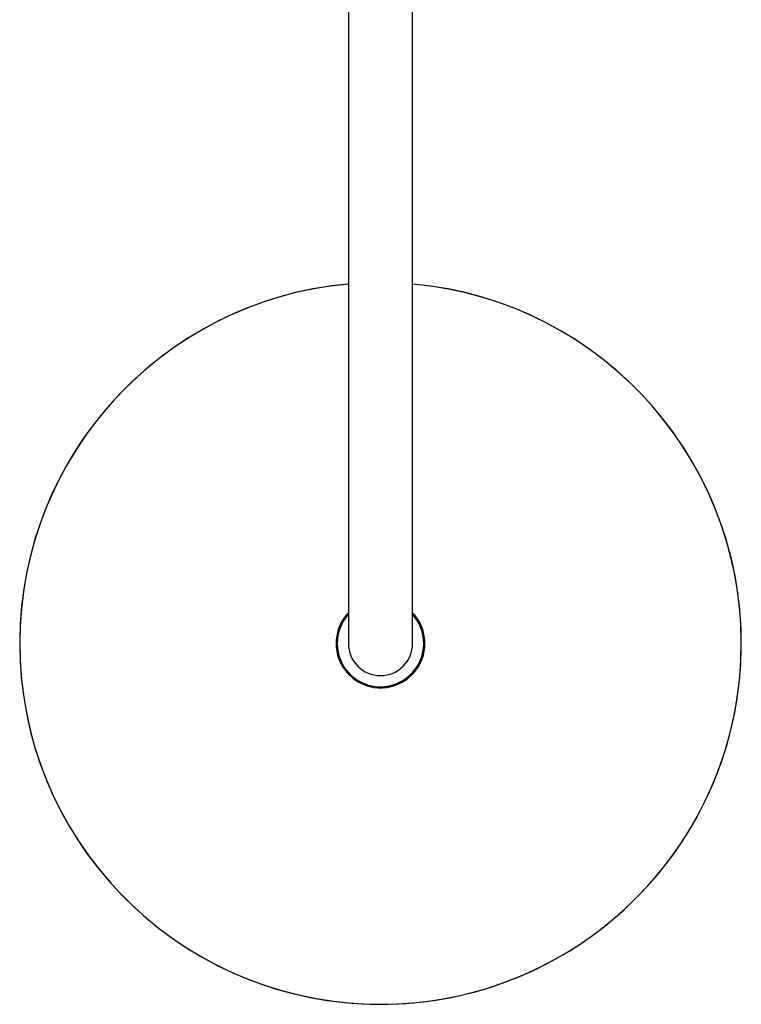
# Model space of a CAD drawing. Header units: millimetres. Extents: x 8 to 1577, y 12 to 2536.
# Tile 3 of 67: x 702 to 902, y 764 to 1037. Entities that reach past the tile are written whole.
import ezdxf

# ---------------------------------------------------------------- set-up
doc = ezdxf.new("R2010")
doc.units = ezdxf.units.MM

msp = doc.modelspace()

# ---------------------------------------------------------------- linework, layer by layer
at = {"color": 7, "linetype": 'Continuous', "lineweight": 30}
for p, q in [((793.2, 1184.15), (793.2, 894.15)), ((811, 894.15), (811, 1184.15)), ((793.2, 894.15), (793.2, 864.15)), ((811, 864.15), (811, 894.15)), ((790, 864.81), (790, 863.49)), ((814.2, 863.49), (814.2, 864.81)), ((801.74, 852.05), (802.46, 852.05))]:
    msp.add_line(p, q, dxfattribs=at)
for radius, start, end in [(100, 95.1061, 270), (100, 180, 84.8939), (100, 95.1061, 180), (100, 270, 84.8939), (12.31, 136.305, 175.3891), (12, 137.8736, 180), (12, 137.8736, 180), (12, 180, 42.1264), (12.31, 4.6109, 43.695), (12, 352.8808, 42.1264), (12.31, 175.3891, 184.6109), (12.31, 355.3891, 4.6109), (12.31, 184.6109, 266.7279), (8.9, 180, 0), (12, 270, 352.8808), (12.31, 273.2721, 355.3891), (12.31, 266.7279, 273.2721)]:
    msp.add_arc((802.1, 864.15), radius, start, end, dxfattribs=at)
for centre, major_axis, start_param, end_param in [((789.6, 864.81), (-0.358, -0.179), 2.678052, 3.634684), ((814.6, 864.81), (0.358, -0.179), 2.648502, 3.605134), ((789.6, 863.49), (-0.358, 0.179), 2.648502, 3.605134), ((814.6, 863.49), (0.358, 0.179), 2.678052, 3.634684), ((801.74, 851.65), (0.179, -0.358), 2.678052, 3.693948), ((802.46, 851.65), (-0.179, -0.358), 2.589237, 3.605134)]:
    msp.add_ellipse(centre, major_axis=major_axis, ratio=0.99981, start_param=start_param, end_param=end_param, dxfattribs=at)

doc.saveas('drawing.dxf')
